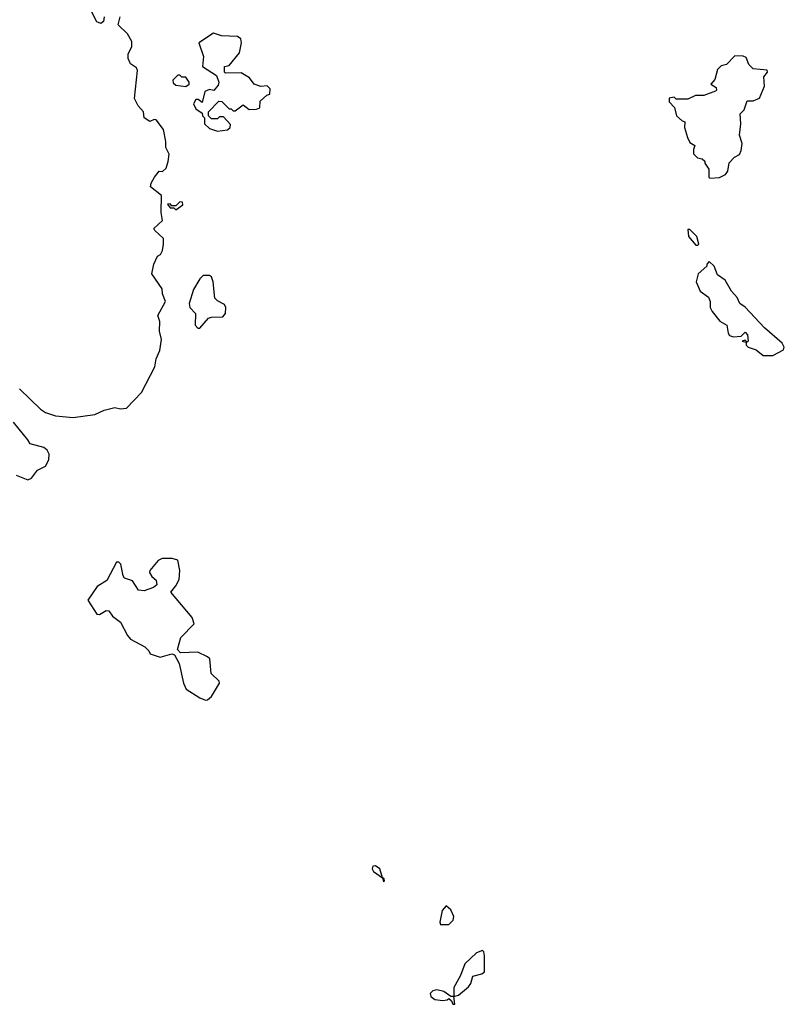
# Model space of a CAD drawing. Extents: x 1861455 to 2058065, y 200073 to 437907.
# Tile 250 of 256: x 1928375 to 1932242, y 324620 to 329601. Entities that reach past the tile are written whole.
import ezdxf

# ---------------------------------------------------------------- set-up
doc = ezdxf.new("R2010")
doc.units = 0

msp = doc.modelspace()

# ---------------------------------------------------------------- linework, layer by layer
at = {"layer": '0CON05XD'}
for points in [[(1928802.5, 329615), (1928798.3, 329591.7), (1928785, 329582.5), (1928765, 329590), (1928735, 329650)], [(1929056.7, 328805), (1929080, 328835), (1929097, 328833), (1929115, 328850), (1929126.1, 328883.9), (1929130.7, 328920.7), (1929114.2, 328955), (1929114.2, 328985), (1929101.2, 329045), (1929065, 329093.8), (1929055, 329096.7), (1929033, 329087), (1929005, 329104), (1929000, 329135), (1928974.2, 329165), (1928955, 329202.5), (1928970, 329345), (1928965, 329357.5), (1928935, 329377.5), (1928922.5, 329405), (1928923.8, 329426.2), (1928942.5, 329465), (1928941.7, 329491.7), (1928919.3, 329529.3), (1928872.5, 329575), (1928883.3, 329615)], [(1929375, 329037.5), (1929425, 329043.3), (1929440, 329055), (1929441.7, 329071.7), (1929405, 329110), (1929385, 329110), (1929375, 329100), (1929345, 329100), (1929330, 329115), (1929330, 329135), (1929381.7, 329188.3), (1929397, 329187), (1929435, 329150), (1929445, 329150), (1929455, 329140), (1929465, 329140), (1929505, 329170), (1929535, 329147.5), (1929571.7, 329148.3), (1929590, 329155), (1929591.7, 329188.3), (1929625, 329220), (1929640, 329225), (1929641.7, 329251.7), (1929627, 329267), (1929595, 329262.5), (1929560, 329275), (1929536.4, 329306.4), (1929495, 329332.5), (1929415, 329330), (1929410, 329335), (1929410, 329365), (1929435, 329370), (1929487, 329433), (1929496.2, 329483.8), (1929492.5, 329505), (1929476.7, 329516.7), (1929395, 329520), (1929355, 329532.5), (1929280, 329485), (1929303.8, 329415), (1929298.8, 329365), (1929369.3, 329319.3), (1929382.5, 329285), (1929379.3, 329270.7), (1929356.7, 329243.3), (1929335, 329248.6), (1929311.5, 329238.5), (1929298.3, 329181.7), (1929277, 329197), (1929265, 329197.5), (1929253.3, 329175), (1929265, 329150), (1929298.3, 329128.3), (1929300, 329115), (1929310, 329105), (1929310, 329075), (1929335, 329050), (1929375, 329037.5)], [(1931865, 328800), (1931915, 328802.5), (1931945, 328817.5), (1931956.7, 328835), (1931963, 328877), (1931990, 328905), (1932015, 328920), (1932025, 328940), (1932030, 328975), (1932016.4, 329016.4), (1932023.3, 329075), (1932020, 329125), (1932040, 329145), (1932055, 329190), (1932085, 329190), (1932117.5, 329205), (1932142.5, 329265), (1932138.3, 329311.7), (1932157.5, 329335), (1932155, 329346.7), (1932085, 329352.5), (1932063.8, 329373.8), (1932049.3, 329409.3), (1932035, 329417.5), (1931991.7, 329418.3), (1931950, 329375), (1931923, 329367), (1931905, 329350), (1931891.7, 329298.3), (1931870, 329275), (1931898.3, 329258.3), (1931900, 329245), (1931895, 329240), (1931835, 329217.5), (1931793, 329217), (1931755, 329200), (1931695, 329200), (1931685, 329210), (1931660, 329205), (1931660, 329185), (1931687, 329157), (1931697.5, 329115), (1931725, 329090), (1931740, 329085), (1931737.5, 329055), (1931752.5, 329005), (1931765, 328980), (1931790, 328965), (1931782.5, 328945), (1931783, 328923), (1931803, 328903), (1931827, 328897), (1931840, 328885), (1931840, 328875), (1931860, 328845), (1931860, 328805), (1931865, 328800)], [(1929215, 329262.5), (1929232.5, 329275), (1929232.5, 329285), (1929215, 329310), (1929195, 329310), (1929185, 329320), (1929175, 329320), (1929150, 329295), (1929151.7, 329281.7), (1929165, 329270), (1929215, 329262.5)], [(1928374.1, 327734.1), (1928480.5, 327630.5), (1928505, 327613.3), (1928555, 327596.7), (1928645, 327588), (1928755, 327604), (1928802.5, 327625), (1928855, 327638.8), (1928885, 327633.3), (1928915, 327636.7), (1928991.2, 327715), (1929058, 327845), (1929064.2, 327885.8), (1929082.7, 327927.3), (1929092.7, 327982.7), (1929082.5, 328025), (1929083.6, 328073.6), (1929073.3, 328105), (1929112.9, 328175), (1929096.7, 328215), (1929095, 328240), (1929043.3, 328315), (1929052.5, 328365), (1929072.5, 328405), (1929086.4, 328413.6), (1929097, 328433), (1929102.5, 328465), (1929102.5, 328495), (1929057.5, 328535), (1929053.3, 328545), (1929097.5, 328585), (1929090, 328625), (1929091.7, 328711.7), (1929036.7, 328755), (1929038.8, 328775), (1929056.7, 328805)], [(1929165, 328640), (1929200, 328665), (1929198.3, 328678.3), (1929185, 328680), (1929165, 328660), (1929145, 328660), (1929135, 328670), (1929121.7, 328668.3), (1929135, 328650), (1929155, 328650), (1929165, 328640)], [(1931805, 328460), (1931810, 328465), (1931800, 328505), (1931765, 328540), (1931755, 328540), (1931757.5, 328505), (1931795, 328460), (1931805, 328460)], [(1932185, 327902.5), (1932238.3, 327931.7), (1932242.5, 327945), (1932232.5, 327965), (1932142, 328042), (1932045, 328146.7), (1932017.5, 328165), (1932003.3, 328195), (1931975, 328227.5), (1931943, 328283), (1931905, 328310), (1931887.5, 328355), (1931861.7, 328378.3), (1931850, 328365), (1931850, 328355), (1931807.5, 328315), (1931796.7, 328275), (1931817, 328227), (1931858.3, 328198.3), (1931867.5, 328175), (1931867.5, 328145), (1931877.5, 328125), (1931915.6, 328075.6), (1931952.5, 328055), (1931958, 328015), (1931965, 328003.8), (1931985, 327996.2), (1932025, 328000), (1932045, 328020), (1932057, 328007), (1932060, 327975), (1932055, 327970), (1932045, 327980), (1932030, 327975), (1932050, 327970), (1932050, 327955), (1932060, 327945), (1932100.7, 327930.7), (1932135, 327902.5), (1932185, 327902.5)], [(1929285, 328040), (1929329.3, 328090.7), (1929345, 328096.2), (1929402.3, 328097.7), (1929415.6, 328115), (1929416.7, 328145), (1929410, 328160), (1929375, 328178.8), (1929362.3, 328192.3), (1929353.3, 328275), (1929345, 328300), (1929335, 328307.5), (1929303, 328307), (1929285, 328290), (1929253.4, 328236.6), (1929231.9, 328165), (1929236, 328145), (1929263.3, 328115), (1929262.5, 328055), (1929275, 328040), (1929285, 328040)], [(1928357.3, 327297.3), (1928415.8, 327274.2), (1928435, 327281.2), (1928465, 327322.5), (1928505, 327342.5), (1928522.5, 327375), (1928523, 327403), (1928513, 327423), (1928496.1, 327436.1), (1928427.5, 327455), (1928416.4, 327476.4), (1928343.8, 327565)], [(1929315, 326158), (1929325, 326160), (1929345, 326178), (1929385.8, 326245), (1929383.8, 326255), (1929343.6, 326293.6), (1929337.1, 326367.1), (1929325, 326378.6), (1929275, 326400.8), (1929188.3, 326398.3), (1929172.5, 326415), (1929190, 326475), (1929256.7, 326545), (1929247.3, 326577.3), (1929138.8, 326705), (1929165, 326736.7), (1929181.2, 326768.8), (1929184.2, 326815), (1929175, 326866.7), (1929145.9, 326875.9), (1929095, 326876.2), (1929075, 326866), (1929032.5, 326815), (1929030.8, 326805), (1929042.5, 326785), (1929065.6, 326765), (1929067.6, 326742.4), (1929051.7, 326728.3), (1929005, 326712.2), (1928975, 326716), (1928945, 326762), (1928905, 326776.7), (1928897.7, 326787.7), (1928886.1, 326846.1), (1928876.1, 326856.1), (1928865, 326856.7), (1928815, 326763.3), (1928765.8, 326734.2), (1928718.8, 326665), (1928765, 326593.3), (1928778, 326592), (1928811.7, 326611.7), (1928825, 326610), (1928843.6, 326583.6), (1928885, 326552.5), (1928920, 326485), (1928935, 326467.5), (1929008.3, 326428.3), (1929028.3, 326408.3), (1929035, 326392.5), (1929085, 326376.7), (1929145, 326392.5), (1929158.3, 326388.3), (1929181.2, 326345), (1929203.8, 326245), (1929216.7, 326215), (1929285, 326171.2), (1929315, 326158)], [(1930215, 325240), (1930220, 325245), (1930217.5, 325255), (1930210, 325260), (1930196.7, 325305), (1930175, 325320), (1930161.7, 325318.3), (1930157.5, 325305), (1930165, 325292.5), (1930210, 325260), (1930215, 325240)], [(1930545, 325023.1), (1930568, 325045), (1930571.2, 325065), (1930555, 325097.5), (1930532.5, 325117.5), (1930512.5, 325095), (1930500, 325035), (1930504, 325024), (1930545, 325023.1)], [(1930575, 324620), (1930570, 324660), (1930595, 324666.2), (1930645, 324708.8), (1930656, 324725), (1930667, 324763), (1930712.5, 324775), (1930726.2, 324785), (1930726.2, 324865), (1930722.5, 324885), (1930715, 324892.5), (1930685, 324880), (1930626.2, 324825), (1930603.8, 324765), (1930571.2, 324705), (1930570, 324660), (1930555, 324660), (1930520, 324685), (1930485, 324693.3), (1930465, 324688.8), (1930450.8, 324675), (1930455, 324660), (1930475, 324643.8), (1930515, 324640), (1930537, 324643), (1930545, 324650), (1930558.3, 324638.3), (1930565, 324620), (1930575, 324620)]]:
    msp.add_lwpolyline(points, dxfattribs=at)

doc.saveas('drawing.dxf')
